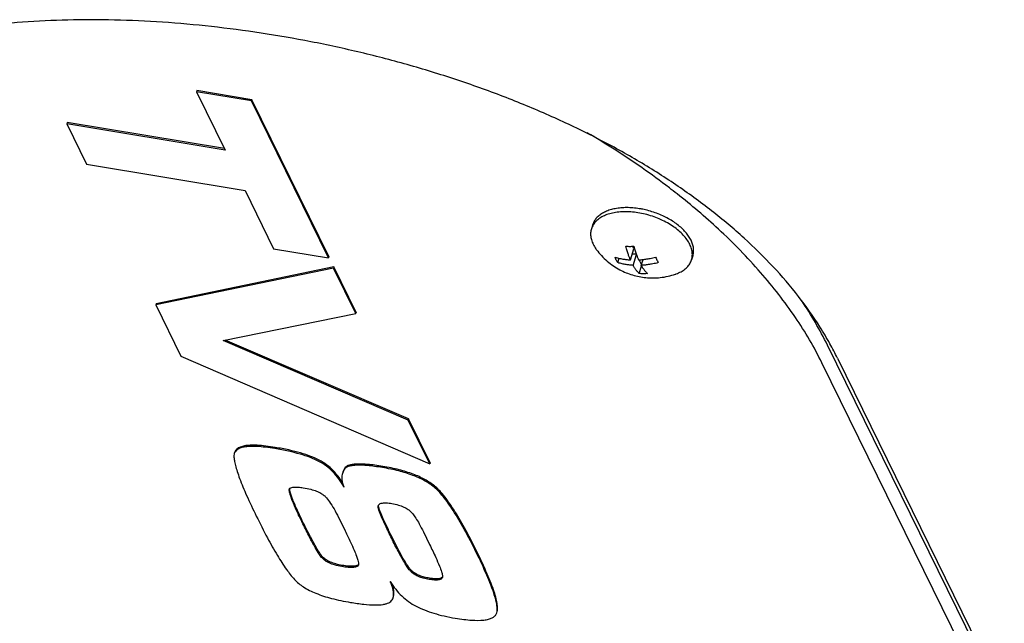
# Model space of a CAD drawing. Header units: millimetres. Extents: x 0 to 594, y 0 to 420.
# Tile 122 of 256: x 532.31 to 538.79, y 203.54 to 207.52. Entities that reach past the tile are written whole.
import ezdxf

# ---------------------------------------------------------------- set-up
doc = ezdxf.new("R2010")
doc.units = ezdxf.units.MM
doc.header["$LTSCALE"] = 32.67
doc.layers.get('0').update_dxf_attribs({"linetype": 'CONTINUOUS'})

msp = doc.modelspace()

# ---------------------------------------------------------------- linework, layer by layer
at = {"color": 7, "linetype": 'CONTINUOUS'}
for p, q in [((533.47671, 207.04812), (533.47429, 207.04029)), ((533.47429, 207.04029), (533.6622, 206.65738)), ((533.8358, 206.98025), (533.47429, 207.04029)), ((533.83822, 206.98808), (533.47671, 207.04812)), ((533.83822, 206.98808), (533.8358, 206.98025)), ((534.34257, 205.94755), (533.8358, 206.98025)), ((534.345, 205.95538), (533.83822, 206.98808)), ((532.62221, 206.83835), (532.61979, 206.83052)), ((532.61979, 206.83052), (532.75075, 206.56364)), ((533.6622, 206.65738), (532.61979, 206.83052)), ((533.6578, 206.66635), (532.62221, 206.83835)), ((532.75075, 206.56364), (533.79316, 206.3905)), ((533.79316, 206.3905), (533.98107, 206.00759)), ((536.0808, 206.16527), (536.07251, 206.13843)), ((533.98107, 206.00759), (534.34257, 205.94755)), ((536.32931, 205.93404), (536.35187, 206.00702)), ((536.35187, 206.00702), (536.3438, 206.02346)), ((534.345, 205.95538), (534.34257, 205.94755)), ((536.24563, 205.91568), (536.25456, 205.94458)), ((536.36852, 205.97097), (536.34073, 205.97097)), ((536.34701, 205.89799), (536.36906, 205.96936)), ((536.40234, 205.90417), (536.38753, 205.93435)), ((536.40043, 205.89799), (536.41232, 205.93647)), ((536.74004, 205.96155), (536.73175, 205.93471)), ((534.37567, 205.8801), (533.20522, 205.63755)), ((534.37809, 205.88793), (533.20764, 205.64538)), ((534.37809, 205.88793), (534.37567, 205.8801)), ((534.52301, 205.57986), (534.37567, 205.8801)), ((534.52543, 205.5877), (534.37809, 205.88793)), ((536.38786, 205.84357), (536.40319, 205.89318)), ((533.20764, 205.64538), (533.20522, 205.63755)), ((533.20522, 205.63755), (533.37106, 205.2996)), ((533.64817, 205.40278), (534.52301, 205.57986)), ((534.52543, 205.5877), (534.52301, 205.57986)), ((534.86715, 204.87858), (533.64817, 205.40278)), ((534.86957, 204.88642), (533.6622, 205.40562)), ((538.72434, 203.13502), (537.62619, 205.37282)), ((533.37106, 205.2996), (535.00843, 204.59067)), ((537.69179, 205.28704), (538.78994, 203.04925)), ((538.68803, 203.01752), (537.58988, 205.25532)), ((534.86957, 204.88642), (534.86715, 204.87858)), ((535.00843, 204.59067), (534.86715, 204.87858)), ((535.01085, 204.59851), (534.86957, 204.88642)), ((533.72236, 204.65839), (533.71997, 204.64085)), ((535.01085, 204.59851), (535.00843, 204.59067)), ((534.4451, 204.55317), (534.43393, 204.52832)), ((534.44752, 204.561), (534.43636, 204.53616)), ((534.41672, 204.22202), (534.45231, 204.1495)), ((534.96649, 204.14402), (535.00813, 204.05918)), ((534.53977, 203.92393), (534.53847, 203.92137)), ((535.09247, 203.84479), (535.09209, 203.84344)), ((535.44802, 203.6051), (535.44989, 203.60967))]:
    msp.add_line(p, q, dxfattribs=at)
for points, knots in [([(537.64227, 205.38181), (537.62144, 205.41938), (537.55765, 205.5269), (537.43601, 205.69902), (537.26856, 205.89428), (537.07703, 206.08236), (536.86277, 206.26218), (536.62729, 206.43275), (536.37235, 206.59314), (536.09991, 206.74248), (535.81215, 206.88005), (535.51138, 207.00517), (535.20008, 207.11733), (534.88076, 207.21609), (534.55599, 207.30115), (534.22829, 207.37227), (533.90013, 207.42932), (533.5739, 207.4722), (533.25189, 207.50088), (532.9363, 207.51533), (532.62922, 207.51555), (532.33267, 207.50155), (532.04862, 207.47331), (531.77895, 207.43087), (531.52547, 207.37425), (531.28992, 207.30351), (531.07396, 207.21874), (530.87913, 207.12007), (530.70684, 207.00771), (530.55841, 206.88192), (530.43505, 206.74311), (530.33783, 206.59194), (530.28729, 206.47495), (530.26648, 206.41055), (530.26375, 206.40172)], [0, 0, 0, 0, 0.0152438, 0.0443356, 0.0747191, 0.1064482, 0.1395335, 0.173943, 0.209603, 0.2464011, 0.28419, 0.322793, 0.3620109, 0.401629, 0.4414243, 0.481172, 0.5206513, 0.5596486, 0.597961, 0.6353977, 0.6717816, 0.7069501, 0.740758, 0.7730802, 0.8038171, 0.8329027, 0.8603136, 0.8860823, 0.9103098, 0.9331781, 0.954957, 0.9759996, 0.9967219, 1, 1, 1, 1]), ([(536.63678, 206.3684), (536.61977, 206.3818), (536.486, 206.4857), (536.29016, 206.62202), (536.10527, 206.73516), (536.04576, 206.77012)], [0, 0, 0, 0, 0.090834, 0.7104685, 1, 1, 1, 1]), ([(537.58988, 205.25532), (537.53887, 205.35926), (537.41623, 205.56686), (537.18625, 205.86164), (536.9225, 206.13117), (536.73037, 206.29466), (536.63678, 206.3684)], [0, 0, 0, 0, 0.2352448, 0.4880041, 0.7579913, 1, 1, 1, 1]), ([(536.30518, 206.27787), (536.29217, 206.27787), (536.26679, 206.27682), (536.23007, 206.27188), (536.19614, 206.26367), (536.16552, 206.25231), (536.13868, 206.23794), (536.11605, 206.22075), (536.09802, 206.20096), (536.08681, 206.18198), (536.08218, 206.16972), (536.0808, 206.16527)], [0, 0, 0, 0, 0.1458742, 0.2844003, 0.4147367, 0.5364409, 0.6495741, 0.7548156, 0.8535583, 0.9479268, 1, 1, 1, 1]), ([(536.39995, 206.269), (536.39581, 206.26976), (536.37787, 206.27283), (536.34631, 206.27668), (536.31875, 206.27787), (536.30518, 206.27787)], [0, 0, 0, 0, 0.1323923, 0.5729536, 1, 1, 1, 1]), ([(536.74004, 205.96155), (536.74111, 205.96502), (536.74412, 205.97669), (536.74605, 205.99752), (536.74298, 206.02396), (536.73463, 206.05089), (536.72119, 206.0779), (536.70289, 206.10462), (536.68005, 206.13065), (536.653, 206.15561), (536.62219, 206.17911), (536.58807, 206.2008), (536.55118, 206.22035), (536.5121, 206.23745), (536.47143, 206.25184), (536.43725, 206.26123), (536.41672, 206.26573), (536.41027, 206.26702)], [0, 0, 0, 0, 0.0220073, 0.0729215, 0.1260385, 0.1825545, 0.2432735, 0.3086084, 0.3786303, 0.4531299, 0.531675, 0.6136605, 0.6983502, 0.7849133, 0.8724573, 0.9600585, 1, 1, 1, 1]), ([(536.29689, 206.25103), (536.28215, 206.25103), (536.25352, 206.24969), (536.2124, 206.24334), (536.17504, 206.23282), (536.14218, 206.21829), (536.11447, 206.19998), (536.09252, 206.17817), (536.07925, 206.15696), (536.074, 206.14324), (536.07251, 206.13843)], [0, 0, 0, 0, 0.1652486, 0.3208386, 0.4656464, 0.5992604, 0.7221867, 0.836055, 0.9437203, 1, 1, 1, 1]), ([(536.73174, 205.93471), (536.73304, 205.93891), (536.7364, 205.95251), (536.73778, 205.97676), (536.73244, 206.00712), (536.72034, 206.03786), (536.70183, 206.06843), (536.67731, 206.09826), (536.64729, 206.12681), (536.61237, 206.15353), (536.57323, 206.17789), (536.53066, 206.19941), (536.4855, 206.21765), (536.43868, 206.23227), (536.39112, 206.24295), (536.34378, 206.24949), (536.31234, 206.25103), (536.29689, 206.25103)], [0, 0, 0, 0, 0.0218886, 0.0697802, 0.1203328, 0.174856, 0.2341134, 0.2983623, 0.3674437, 0.4408757, 0.5179322, 0.5977093, 0.6791817, 0.7612528, 0.8428014, 0.9227277, 1, 1, 1, 1]), ([(536.07251, 206.13843), (536.07122, 206.13424), (536.06786, 206.12064), (536.06647, 206.09638), (536.07182, 206.06603), (536.08392, 206.03529), (536.09691, 206.01382), (536.10518, 206.0024), (536.10652, 206.0006)], [0, 0, 0, 0, 0.0892208, 0.284433, 0.4904918, 0.7127352, 0.9542759, 1, 1, 1, 1]), ([(536.10652, 206.0006), (536.11644, 205.98724), (536.13846, 205.96074), (536.17568, 205.92497), (536.21624, 205.89403), (536.2579, 205.86886), (536.30007, 205.84897), (536.34291, 205.83375), (536.38646, 205.82293), (536.43082, 205.81638), (536.46073, 205.81491), (536.47578, 205.81491)], [0, 0, 0, 0, 0.1164844, 0.2407131, 0.3606309, 0.4729519, 0.5808667, 0.6865633, 0.7907126, 0.8946146, 1, 1, 1, 1]), ([(536.2994, 206.02384), (536.30373, 206.02359), (536.31256, 206.02321), (536.32139, 206.02308), (536.32587, 206.02308)], [0, 0, 0, 0, 0.4918463, 1, 1, 1, 1]), ([(536.32931, 205.93404), (536.32829, 205.93643), (536.32613, 205.94154), (536.32283, 205.94975), (536.31932, 205.95899), (536.31562, 205.96931), (536.31174, 205.98083), (536.3077, 205.99371), (536.3035, 206.00818), (536.30078, 206.01842), (536.2994, 206.02384)], [0, 0, 0, 0, 0.0822298, 0.1757264, 0.2800947, 0.3953421, 0.5229172, 0.6647033, 0.8228684, 1, 1, 1, 1]), ([(536.32587, 206.02308), (536.3304, 206.02308), (536.33939, 206.02321), (536.34837, 206.02359), (536.35282, 206.02384)], [0, 0, 0, 0, 0.5037923, 1, 1, 1, 1]), ([(536.35282, 206.02384), (536.3542, 206.01842), (536.35692, 206.00818), (536.36112, 205.99371), (536.36516, 205.98083), (536.36904, 205.96931), (536.37274, 205.95899), (536.37626, 205.94975), (536.37955, 205.94154), (536.38171, 205.93643), (536.38274, 205.93404)], [0, 0, 0, 0, 0.1771316, 0.3352967, 0.4770828, 0.6046579, 0.7199053, 0.8242736, 0.9177702, 1, 1, 1, 1]), ([(536.22794, 205.95173), (536.23321, 205.9501), (536.24344, 205.94717), (536.25839, 205.94356), (536.27233, 205.94073), (536.28526, 205.93854), (536.29721, 205.93688), (536.30833, 205.93562), (536.31893, 205.93469), (536.32586, 205.93423), (536.32931, 205.93404)], [0, 0, 0, 0, 0.160563, 0.3093593, 0.4470601, 0.574048, 0.6906325, 0.7978397, 0.8994698, 1, 1, 1, 1]), ([(536.24563, 205.91568), (536.24352, 205.91942), (536.23938, 205.92714), (536.23348, 205.93917), (536.22977, 205.94747), (536.22794, 205.95173)], [0, 0, 0, 0, 0.3209584, 0.6535895, 1, 1, 1, 1]), ([(536.38274, 205.93404), (536.38668, 205.93425), (536.39456, 205.93476), (536.40645, 205.93579), (536.41868, 205.93712), (536.43161, 205.93883), (536.44552, 205.94101), (536.4607, 205.94379), (536.47737, 205.94732), (536.48897, 205.95015), (536.49505, 205.95173)], [0, 0, 0, 0, 0.1041587, 0.2077403, 0.3145721, 0.4281961, 0.5511004, 0.6856717, 0.8345013, 1, 1, 1, 1]), ([(536.49505, 205.95173), (536.49687, 205.94747), (536.50059, 205.93917), (536.50648, 205.92714), (536.51063, 205.91942), (536.51274, 205.91568)], [0, 0, 0, 0, 0.3464105, 0.6790416, 1, 1, 1, 1]), ([(536.6259, 205.8401), (536.62723, 205.84055), (536.63979, 205.845), (536.66207, 205.85485), (536.68978, 205.87316), (536.71174, 205.89498), (536.725, 205.91619), (536.73026, 205.92991), (536.73174, 205.93471)], [0, 0, 0, 0, 0.02852, 0.2714364, 0.4949223, 0.7019403, 0.8976809, 1, 1, 1, 1]), ([(536.34701, 205.89799), (536.34322, 205.8982), (536.33571, 205.8987), (536.32445, 205.89973), (536.31305, 205.90106), (536.30119, 205.90276), (536.28863, 205.90494), (536.27519, 205.90771), (536.26072, 205.91123), (536.25078, 205.91408), (536.24563, 205.91568)], [0, 0, 0, 0, 0.1104331, 0.2187006, 0.3287853, 0.4441589, 0.5670338, 0.699365, 0.8431414, 1, 1, 1, 1]), ([(536.38786, 205.84357), (536.38541, 205.84587), (536.38076, 205.85052), (536.37436, 205.85772), (536.36858, 205.86488), (536.36336, 205.87193), (536.35863, 205.87883), (536.35434, 205.8855), (536.3505, 205.89186), (536.34812, 205.896), (536.34701, 205.89799)], [0, 0, 0, 0, 0.1475517, 0.2885138, 0.423079, 0.5514306, 0.6738243, 0.7903675, 0.8997125, 1, 1, 1, 1]), ([(536.51274, 205.91568), (536.50652, 205.91406), (536.49459, 205.91116), (536.47739, 205.90753), (536.46168, 205.90469), (536.44737, 205.9025), (536.43438, 205.90083), (536.42247, 205.89958), (536.41129, 205.89864), (536.40402, 205.89818), (536.40043, 205.89799)], [0, 0, 0, 0, 0.169368, 0.3232715, 0.4630972, 0.5898489, 0.7043841, 0.8081793, 0.905243, 1, 1, 1, 1]), ([(536.40043, 205.89799), (536.40154, 205.896), (536.40392, 205.89186), (536.40776, 205.8855), (536.41205, 205.87883), (536.41678, 205.87193), (536.422, 205.86488), (536.42778, 205.85772), (536.43418, 205.85052), (536.43883, 205.84587), (536.44128, 205.84357)], [0, 0, 0, 0, 0.1002875, 0.2096325, 0.3261757, 0.4485694, 0.576921, 0.7114862, 0.8524483, 1, 1, 1, 1]), ([(536.41434, 205.84282), (536.40985, 205.84282), (536.40102, 205.84294), (536.39219, 205.84332), (536.38786, 205.84357)], [0, 0, 0, 0, 0.5081537, 1, 1, 1, 1]), ([(536.44128, 205.84357), (536.43683, 205.84332), (536.42785, 205.84294), (536.41886, 205.84282), (536.41434, 205.84282)], [0, 0, 0, 0, 0.4962077, 1, 1, 1, 1]), ([(536.47578, 205.81491), (536.49237, 205.81491), (536.52633, 205.81675), (536.57669, 205.82513), (536.60982, 205.83454), (536.6259, 205.8401)], [0, 0, 0, 0, 0.3256867, 0.666025, 1, 1, 1, 1]), ([(533.98981, 204.69125), (533.96871, 204.69466), (533.92943, 204.70054), (533.87443, 204.70552), (533.8275, 204.70619), (533.78174, 204.70211), (533.74007, 204.68887), (533.72506, 204.66718), (533.72234, 204.6584)], [0, 0, 0, 0, 0.2242305, 0.4174822, 0.5804851, 0.714568, 0.9068763, 1, 1, 1, 1]), ([(533.99223, 204.69909), (533.97114, 204.70249), (533.93185, 204.70837), (533.87685, 204.71335), (533.82992, 204.71403), (533.78416, 204.70995), (533.74249, 204.6967), (533.72748, 204.67501), (533.72476, 204.66623)], [0, 0, 0, 0, 0.2242304, 0.4174819, 0.5804846, 0.7145675, 0.9068756, 1, 1, 1, 1]), ([(533.71997, 204.64085), (533.72027, 204.63178), (533.72243, 204.61147), (533.72995, 204.57804), (533.74173, 204.53832), (533.76512, 204.47214), (533.80632, 204.37362), (533.84552, 204.29197), (533.86735, 204.24666)], [0, 0, 0, 0, 0.0641529, 0.1448007, 0.2426341, 0.3580596, 0.6426452, 1, 1, 1, 1]), ([(534.27928, 204.6072), (534.26099, 204.61662), (534.22063, 204.63438), (534.15323, 204.6564), (534.07527, 204.67583), (534.01942, 204.68628), (533.98981, 204.69125)], [0, 0, 0, 0, 0.2035266, 0.436993, 0.7020981, 1, 1, 1, 1]), ([(534.2817, 204.61504), (534.26341, 204.62445), (534.22305, 204.64221), (534.15565, 204.66424), (534.07769, 204.68367), (534.02184, 204.69412), (533.99223, 204.69909)], [0, 0, 0, 0, 0.2035266, 0.436993, 0.7020981, 1, 1, 1, 1]), ([(534.444, 204.43797), (534.43379, 204.45669), (534.41177, 204.49204), (534.37282, 204.53897), (534.32881, 204.57788), (534.29624, 204.59845), (534.27928, 204.6072)], [0, 0, 0, 0, 0.2674777, 0.5194426, 0.7614907, 1, 1, 1, 1]), ([(534.4372, 204.46203), (534.42949, 204.47506), (534.4102, 204.50468), (534.37524, 204.5468), (534.33123, 204.58572), (534.29866, 204.60629), (534.2817, 204.61504)], [0, 0, 0, 0, 0.2055203, 0.4787966, 0.7413174, 1, 1, 1, 1]), ([(534.69802, 204.5663), (534.6806, 204.56919), (534.64774, 204.57419), (534.58978, 204.58075), (534.53936, 204.58337), (534.4969, 204.5795), (534.47377, 204.57416), (534.45603, 204.56585), (534.44794, 204.55772), (534.4451, 204.55317)], [0, 0, 0, 0, 0.202408, 0.381248, 0.6691181, 0.7794707, 0.8690562, 0.9406939, 1, 1, 1, 1]), ([(534.70044, 204.57413), (534.68302, 204.57702), (534.65016, 204.58203), (534.59221, 204.58859), (534.54178, 204.5912), (534.49932, 204.58733), (534.47619, 204.58199), (534.45845, 204.57369), (534.45036, 204.56556), (534.44752, 204.561)], [0, 0, 0, 0, 0.202408, 0.381248, 0.6691181, 0.7794707, 0.8690562, 0.9406939, 1, 1, 1, 1]), ([(535.03991, 204.44514), (535.02024, 204.46122), (534.97535, 204.4909), (534.89656, 204.5261), (534.80366, 204.55456), (534.73624, 204.56806), (534.70044, 204.57413)], [0, 0, 0, 0, 0.2065111, 0.4391485, 0.7026023, 1, 1, 1, 1]), ([(534.43387, 204.52834), (534.43372, 204.52786), (534.4309, 204.51834), (534.42793, 204.4985), (534.4316, 204.47026), (534.43778, 204.45225), (534.44126, 204.44408)], [0, 0, 0, 0, 0.0174418, 0.344329, 0.6902068, 1, 1, 1, 1]), ([(535.03749, 204.43731), (535.01782, 204.45339), (534.97293, 204.48307), (534.89414, 204.51826), (534.80124, 204.54673), (534.73382, 204.56023), (534.69802, 204.5663)], [0, 0, 0, 0, 0.2065111, 0.4391485, 0.7026023, 1, 1, 1, 1]), ([(535.31743, 204.01537), (535.29174, 204.067), (535.244, 204.16103), (535.17167, 204.28455), (535.11402, 204.36734), (535.07059, 204.4173), (535.04996, 204.43677), (535.03991, 204.44514)], [0, 0, 0, 0, 0.3366613, 0.6144554, 0.8346243, 0.9238979, 1, 1, 1, 1]), ([(534.17387, 204.19574), (534.16305, 204.2178), (534.14445, 204.25643), (534.12117, 204.30781), (534.1051, 204.34626), (534.09454, 204.37479), (534.08812, 204.39545), (534.08497, 204.41038), (534.08409, 204.41947), (534.08484, 204.42455), (534.08528, 204.42596)], [0, 0, 0, 0, 0.2970432, 0.5184317, 0.6819545, 0.8009973, 0.8857973, 0.9443463, 0.9830888, 1, 1, 1, 1]), ([(534.17629, 204.20358), (534.16787, 204.22078), (534.15227, 204.25301), (534.13131, 204.29837), (534.11436, 204.33735), (534.10146, 204.36991), (534.0925, 204.39609), (534.08781, 204.41507), (534.0866, 204.42548), (534.08687, 204.4291)], [0, 0, 0, 0, 0.2358362, 0.4409569, 0.615356, 0.7590859, 0.8723212, 0.9555377, 1, 1, 1, 1]), ([(534.1001, 204.43543), (534.10577, 204.43699), (534.11984, 204.43885), (534.14547, 204.43827), (534.16504, 204.43568), (534.17633, 204.4338)], [0, 0, 0, 0, 0.2291658, 0.5523297, 1, 1, 1, 1]), ([(534.17633, 204.4338), (534.19304, 204.43102), (534.22261, 204.42496), (534.26128, 204.41273), (534.29046, 204.39929), (534.31258, 204.38477), (534.32425, 204.3736), (534.32907, 204.3678)], [0, 0, 0, 0, 0.2998519, 0.5333394, 0.7164469, 0.8665572, 1, 1, 1, 1]), ([(535.31501, 204.00754), (535.28932, 204.05917), (535.24158, 204.15319), (535.16925, 204.27672), (535.1116, 204.35951), (535.06817, 204.40947), (535.04754, 204.42894), (535.03749, 204.43731)], [0, 0, 0, 0, 0.3366613, 0.6144554, 0.8346243, 0.9238979, 1, 1, 1, 1]), ([(534.32907, 204.3678), (534.33893, 204.35591), (534.35891, 204.32784), (534.38788, 204.27894), (534.40684, 204.24216), (534.41672, 204.22202)], [0, 0, 0, 0, 0.2719744, 0.6049499, 1, 1, 1, 1]), ([(534.67033, 204.29646), (534.66885, 204.3014), (534.66761, 204.30795), (534.66907, 204.3143), (534.66945, 204.3155)], [0, 0, 0, 0, 0.8069089, 1, 1, 1, 1]), ([(534.66945, 204.3155), (534.67021, 204.3179), (534.67318, 204.3237), (534.67867, 204.32734), (534.68219, 204.32897)], [0, 0, 0, 0, 0.3928481, 1, 1, 1, 1]), ([(534.67275, 204.3043), (534.67165, 204.30785), (534.67069, 204.31261), (534.67082, 204.31731), (534.67086, 204.31803)], [0, 0, 0, 0, 0.8460075, 1, 1, 1, 1]), ([(534.68219, 204.32897), (534.68711, 204.33126), (534.70052, 204.33421), (534.72664, 204.33435), (534.74713, 204.33167), (534.75936, 204.32963)], [0, 0, 0, 0, 0.2063779, 0.5231665, 1, 1, 1, 1]), ([(534.75936, 204.32963), (534.77423, 204.32716), (534.80101, 204.32131), (534.83709, 204.30801), (534.85751, 204.29663), (534.86663, 204.29047)], [0, 0, 0, 0, 0.3933179, 0.712922, 1, 1, 1, 1]), ([(533.86735, 204.24666), (533.89092, 204.19885), (533.93524, 204.11129), (534.00114, 203.99407), (534.05967, 203.90172), (534.09935, 203.85102), (534.11802, 203.83001)], [0, 0, 0, 0, 0.3280685, 0.6038259, 0.8275309, 1, 1, 1, 1]), ([(534.75812, 204.10003), (534.74401, 204.1288), (534.71954, 204.17916), (534.68983, 204.24443), (534.67485, 204.28133), (534.67033, 204.29646)], [0, 0, 0, 0, 0.4465473, 0.7798399, 1, 1, 1, 1]), ([(534.76054, 204.10787), (534.74963, 204.13014), (534.72991, 204.17063), (534.70425, 204.22564), (534.68531, 204.26865), (534.67613, 204.29375), (534.67275, 204.3043)], [0, 0, 0, 0, 0.345547, 0.6276453, 0.8458509, 1, 1, 1, 1]), ([(534.86663, 204.29047), (534.87156, 204.28714), (534.88234, 204.27793), (534.89895, 204.25906), (534.91862, 204.23138), (534.94197, 204.19233), (534.95782, 204.16171), (534.96649, 204.14402)], [0, 0, 0, 0, 0.0999792, 0.236593, 0.4213275, 0.6692809, 1, 1, 1, 1]), ([(534.30236, 203.96928), (534.29501, 203.97711), (534.27809, 204.00066), (534.25012, 204.04738), (534.21417, 204.11464), (534.18817, 204.1666), (534.17387, 204.19574)], [0, 0, 0, 0, 0.1234988, 0.3317873, 0.6265956, 1, 1, 1, 1]), ([(534.30478, 203.97711), (534.30117, 203.98105), (534.29343, 203.99048), (534.27601, 204.01573), (534.2505, 204.059), (534.21528, 204.12496), (534.19025, 204.17543), (534.17629, 204.20358)], [0, 0, 0, 0, 0.0613271, 0.1402433, 0.3523921, 0.6385536, 1, 1, 1, 1]), ([(534.45231, 204.1495), (534.46437, 204.12492), (534.48469, 204.08262), (534.50946, 204.02726), (534.52543, 203.98768), (534.53494, 203.96002), (534.53871, 203.94489), (534.53969, 203.93884)], [0, 0, 0, 0, 0.359407, 0.6159784, 0.796174, 0.9193478, 1, 1, 1, 1]), ([(534.8926, 203.87381), (534.88752, 203.87797), (534.87601, 203.89056), (534.857, 203.91704), (534.83147, 203.95885), (534.79739, 204.02127), (534.77246, 204.07082), (534.75812, 204.10003)], [0, 0, 0, 0, 0.0745443, 0.1924022, 0.3701809, 0.6304115, 1, 1, 1, 1]), ([(534.89502, 203.88164), (534.89115, 203.88496), (534.88285, 203.89329), (534.86432, 203.91727), (534.83749, 203.96019), (534.80075, 204.02707), (534.77499, 204.07887), (534.76054, 204.10787)], [0, 0, 0, 0, 0.0576, 0.1336306, 0.3433549, 0.6318138, 1, 1, 1, 1]), ([(535.00813, 204.05918), (535.02184, 204.03125), (535.04424, 203.98442), (535.07027, 203.92475), (535.08516, 203.88537), (535.09079, 203.86512), (535.09216, 203.85721)], [0, 0, 0, 0, 0.4258872, 0.7101847, 0.891824, 1, 1, 1, 1]), ([(535.44958, 203.60976), (535.45122, 203.61532), (535.45374, 203.63077), (535.4513, 203.65956), (535.44333, 203.69759), (535.42935, 203.74382), (535.40946, 203.79819), (535.37248, 203.88781), (535.33892, 203.95797), (535.31501, 204.00754)], [0, 0, 0, 0, 0.0405301, 0.1107142, 0.201868, 0.3152141, 0.4513904, 0.6107705, 1, 1, 1, 1]), ([(535.452, 203.6176), (535.45364, 203.62315), (535.45616, 203.6386), (535.45372, 203.66739), (535.44575, 203.70543), (535.43177, 203.75166), (535.41188, 203.80603), (535.3749, 203.89565), (535.34134, 203.96581), (535.31743, 204.01537)], [0, 0, 0, 0, 0.0405205, 0.1107053, 0.20186, 0.3152072, 0.4513849, 0.6107666, 1, 1, 1, 1]), ([(534.42997, 203.91474), (534.41383, 203.91742), (534.38566, 203.92346), (534.34929, 203.93647), (534.32232, 203.95127), (534.30817, 203.96308), (534.30236, 203.96928)], [0, 0, 0, 0, 0.3482151, 0.6113346, 0.8191741, 1, 1, 1, 1]), ([(534.43239, 203.92258), (534.41825, 203.925), (534.39187, 203.9304), (534.35618, 203.94236), (534.32699, 203.95741), (534.31131, 203.97019), (534.30478, 203.97711)], [0, 0, 0, 0, 0.3060346, 0.5707798, 0.7995258, 1, 1, 1, 1]), ([(534.53269, 203.92247), (534.53135, 203.92178), (534.52302, 203.91823), (534.50329, 203.91567), (534.47101, 203.91674), (534.44638, 203.92055), (534.43239, 203.92258)], [0, 0, 0, 0, 0.0445866, 0.2653997, 0.580608, 1, 1, 1, 1]), ([(534.54044, 203.9286), (534.53913, 203.92694), (534.53666, 203.92472), (534.5338, 203.92304), (534.53269, 203.92247)], [0, 0, 0, 0, 0.6239806, 1, 1, 1, 1]), ([(534.53969, 203.93884), (534.54029, 203.93513), (534.54084, 203.93021), (534.54007, 203.9251), (534.53971, 203.92395)], [0, 0, 0, 0, 0.7592606, 1, 1, 1, 1]), ([(534.53847, 203.92137), (534.53667, 203.91883), (534.53065, 203.91404), (534.51724, 203.9098), (534.49683, 203.90789), (534.46687, 203.90925), (534.44361, 203.91248), (534.42997, 203.91474)], [0, 0, 0, 0, 0.0832595, 0.1985324, 0.3722357, 0.6296679, 1, 1, 1, 1]), ([(535.00456, 203.82996), (534.99147, 203.83214), (534.96805, 203.83712), (534.93697, 203.84755), (534.91241, 203.85948), (534.89863, 203.86888), (534.8926, 203.87381)], [0, 0, 0, 0, 0.3276013, 0.5900455, 0.8076532, 1, 1, 1, 1]), ([(535.00698, 203.8378), (534.99535, 203.83976), (534.97335, 203.84428), (534.94291, 203.85398), (534.91678, 203.86609), (534.90171, 203.87619), (534.89502, 203.88164)], [0, 0, 0, 0, 0.2915947, 0.5531595, 0.7878635, 1, 1, 1, 1]), ([(534.11802, 203.83001), (534.13587, 203.81094), (534.17984, 203.77561), (534.26353, 203.7347), (534.36757, 203.70143), (534.44491, 203.68606), (534.48662, 203.67886)], [0, 0, 0, 0, 0.191084, 0.4171816, 0.6854719, 1, 1, 1, 1]), ([(534.74899, 203.81646), (534.7598, 203.79864), (534.78307, 203.76495), (534.82356, 203.72019), (534.86883, 203.68264), (534.90196, 203.66243), (534.91915, 203.65364)], [0, 0, 0, 0, 0.2625105, 0.5133065, 0.7573636, 1, 1, 1, 1]), ([(534.7674, 203.70975), (534.76745, 203.70991), (534.76911, 203.71535), (534.77103, 203.72722), (534.77035, 203.74626), (534.76639, 203.76765), (534.75922, 203.79144), (534.75267, 203.80785), (534.74899, 203.81646)], [0, 0, 0, 0, 0.0045589, 0.1543913, 0.3246306, 0.5203323, 0.7447579, 1, 1, 1, 1]), ([(534.76982, 203.71758), (534.76987, 203.71774), (534.77153, 203.72318), (534.77345, 203.73506), (534.77277, 203.75409), (534.76881, 203.77548), (534.76412, 203.79105), (534.76113, 203.79959), (534.76086, 203.80034)], [0, 0, 0, 0, 0.0059477, 0.2014351, 0.4235476, 0.678881, 0.9716905, 1, 1, 1, 1]), ([(535.0921, 203.84344), (535.09123, 203.84071), (535.08768, 203.83479), (535.07705, 203.82877), (535.06032, 203.82549), (535.03541, 203.82554), (535.01601, 203.82806), (535.00456, 203.82996)], [0, 0, 0, 0, 0.0908019, 0.2094351, 0.3776348, 0.6299441, 1, 1, 1, 1]), ([(535.08127, 203.83805), (535.07758, 203.83649), (535.06448, 203.83335), (535.04611, 203.83323), (535.02521, 203.83502), (535.01328, 203.83674), (535.00698, 203.8378)], [0, 0, 0, 0, 0.160339, 0.5174881, 0.7426685, 1, 1, 1, 1]), ([(535.09024, 203.84412), (535.08923, 203.84301), (535.08651, 203.84063), (535.08328, 203.83889), (535.08127, 203.83805)], [0, 0, 0, 0, 0.4130614, 1, 1, 1, 1]), ([(534.48662, 203.67886), (534.5161, 203.67425), (534.56942, 203.66617), (534.64132, 203.66108), (534.69075, 203.66288), (534.72148, 203.66913), (534.73367, 203.67375), (534.739, 203.67643)], [0, 0, 0, 0, 0.351403, 0.6328354, 0.8468866, 0.930421, 1, 1, 1, 1]), ([(534.739, 203.67643), (534.74364, 203.67874), (534.75212, 203.6845), (534.76195, 203.69603), (534.76596, 203.70509), (534.7674, 203.70975)], [0, 0, 0, 0, 0.3466649, 0.6750705, 1, 1, 1, 1]), ([(534.91915, 203.65364), (534.93705, 203.64447), (534.97516, 203.62735), (535.03673, 203.60606), (535.10459, 203.5882), (535.15224, 203.57898), (535.17704, 203.57484)], [0, 0, 0, 0, 0.222713, 0.462583, 0.7212441, 1, 1, 1, 1]), ([(535.17704, 203.57484), (535.19594, 203.5717), (535.23153, 203.56642), (535.29418, 203.56029), (535.3487, 203.55926), (535.39413, 203.56678), (535.41888, 203.57537), (535.43751, 203.58797), (535.44547, 203.59903), (535.44802, 203.6051)], [0, 0, 0, 0, 0.2007085, 0.3772707, 0.6600876, 0.7687861, 0.8583921, 0.9331018, 1, 1, 1, 1])]:
    msp.add_open_spline(points, degree=3, knots=knots, dxfattribs=at)
for points in [[(536.41027, 206.26702), (536.40683, 206.26771), (536.40339, 206.26837), (536.39995, 206.269)], [(537.62619, 205.37282), (537.57678, 205.47349), (537.51977, 205.57054), (537.45715, 205.66371)], [(537.69179, 205.28704), (537.67609, 205.31903), (537.65956, 205.35063), (537.64227, 205.38181)], [(534.44126, 204.44408), (534.44214, 204.44202), (534.44305, 204.43998), (534.444, 204.43797)], [(534.08528, 204.42596), (534.08587, 204.42788), (534.08684, 204.42958), (534.08846, 204.43058)], [(534.08846, 204.43058), (534.09203, 204.43279), (534.09602, 204.43432), (534.1001, 204.43543)], [(535.09272, 203.84747), (535.09199, 203.84624), (535.09116, 203.84513), (535.09024, 203.84412)], [(535.09216, 203.85721), (535.09288, 203.85307), (535.0934, 203.84883), (535.09247, 203.84479)]]:
    msp.add_open_spline(points, degree=3, dxfattribs=at)

doc.saveas('drawing.dxf')
